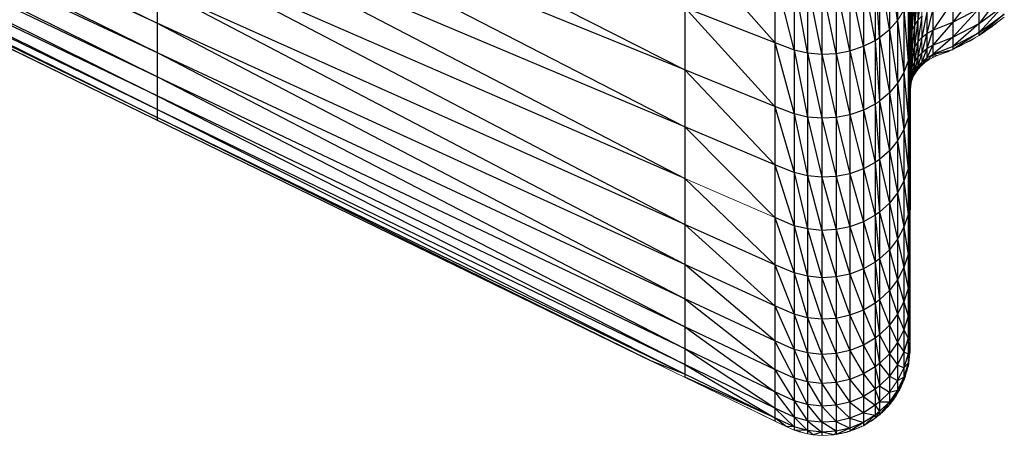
# Paper-space layout '_Left' of a CAD drawing. Header units: millimetres. Extents: x 1 to 464, y 0 to 650.
# Tile 19 of 50: x 449 to 463, y 0 to 6. Entities that reach past the tile are written whole.
import ezdxf

# ---------------------------------------------------------------- set-up
doc = ezdxf.new("R2010")
doc.units = ezdxf.units.MM

psp = doc.layouts.new('_Left')

# ---------------------------------------------------------------- linework, layer by layer
at = {"color": 7, "linetype": 'Continuous', "lineweight": 25}
for p, q in [((461.262, 646.63), (461.262, 3.719)), ((451.05, 26.301), (451.05, 4.44)), ((458.207, 26.301), (458.207, 0.953)), ((459.426, 26.301), (459.426, 0.36)), ((459.691, 26.301), (459.691, 0.237)), ((459.873, 26.301), (459.873, 0.187)), ((460.064, 26.301), (460.064, 0.166)), ((460.258, 26.301), (460.258, 0.178)), ((460.446, 26.301), (460.446, 0.221)), ((460.629, 26.301), (460.629, 0.297)), ((460.789, 26.301), (460.789, 0.397)), ((460.848, 26.301), (460.848, 0.444)), ((460.982, 26.301), (460.982, 0.579)), ((461.094, 26.301), (461.094, 0.736)), ((461.18, 26.301), (461.18, 0.911)), ((461.235, 26.301), (461.235, 1.101)), ((461.258, 26.301), (461.258, 1.283)), ((461.259, 26.301), (461.259, 1.778)), ((461.26, 26.301), (461.26, 2.683)), ((461.268, 4.907), (461.268, 26.301)), ((461.288, 26.301), (461.288, 4.986)), ((461.322, 26.301), (461.322, 5.061)), ((461.368, 26.301), (461.368, 5.13)), ((461.491, 26.301), (461.491, 5.245)), ((461.571, 26.301), (461.571, 5.291)), ((461.843, 26.301), (461.843, 5.4)), ((462.201, 5.59), (462.201, 26.301)), ((458.207, 5.123), (439.409, 12.774)), ((439.409, 11.434), (451.05, 5.758)), ((451.05, 5.758), (439.409, 11.087)), ((439.409, 11.087), (451.05, 5.358)), ((458.207, 2.018), (439.409, 10.791)), ((451.05, 5.029), (439.409, 10.791)), ((451.05, 5.029), (439.409, 10.547)), ((439.409, 10.547), (451.05, 4.772)), ((457.756, 1.173), (438.956, 10.331)), ((451.05, 4.772), (439.409, 10.356)), ((451.05, 4.587), (439.409, 10.356)), ((451.05, 4.587), (439.409, 10.22)), ((439.409, 10.22), (451.05, 4.477)), ((451.05, 4.477), (439.409, 10.138)), ((451.05, 8.765), (458.207, 5.123)), ((451.05, 8.036), (458.207, 4.349)), ((458.207, 4.349), (451.05, 7.369)), ((451.05, 7.369), (458.207, 3.65)), ((459.426, 5.493), (458.207, 6.884)), ((458.207, 3.65), (451.05, 6.765)), ((451.05, 6.765), (458.207, 3.026)), ((461.262, 6.745), (461.26, 5.195)), ((461.094, 5.794), (460.982, 6.597)), ((459.691, 5.395), (459.426, 6.429)), ((460.848, 5.561), (460.789, 6.458)), ((460.982, 5.669), (460.848, 6.494)), ((459.873, 5.354), (459.691, 6.335)), ((460.064, 5.338), (459.873, 6.296)), ((460.258, 5.347), (460.064, 6.281)), ((460.446, 5.382), (460.258, 6.29)), ((460.629, 5.443), (460.446, 6.323)), ((460.789, 5.523), (460.629, 6.381)), ((458.207, 3.026), (451.05, 6.228)), ((458.207, 2.482), (451.05, 6.228)), ((461.262, 6.242), (461.26, 5.195)), ((461.368, 6.167), (461.322, 5.728)), ((461.421, 6.222), (461.368, 5.796)), ((462.201, 6.241), (461.843, 5.77)), ((462.541, 6.202), (462.201, 5.754)), ((461.235, 6.088), (461.258, 5.399)), ((461.262, 6.121), (461.26, 4.615)), ((461.26, 5.195), (461.262, 6.121)), ((461.288, 6.029), (461.268, 5.58)), ((461.322, 6.1), (461.288, 5.656)), ((461.843, 6.057), (461.571, 5.663)), ((458.207, 5.969), (459.426, 5.493)), ((458.207, 5.969), (459.426, 4.627)), ((461.18, 5.935), (461.235, 5.247)), ((461.262, 5.658), (461.268, 5.954)), ((461.491, 5.906), (461.421, 5.562)), ((461.571, 5.951), (461.491, 5.618)), ((461.843, 5.77), (462.201, 5.957)), ((462.201, 5.957), (461.843, 5.565)), ((462.201, 5.754), (462.541, 6.001)), ((462.541, 6.001), (462.201, 5.631)), ((462.201, 5.631), (462.541, 5.88)), ((462.541, 5.88), (462.201, 5.59)), ((458.207, 2.482), (451.05, 5.758)), ((451.05, 5.758), (458.207, 2.018)), ((460.982, 5.669), (461.094, 5.794)), ((461.094, 5.794), (461.18, 5.088)), ((461.259, 5.812), (461.258, 5.399)), ((461.26, 5.847), (461.259, 5.063)), ((461.262, 5.745), (461.26, 4.615)), ((461.368, 5.796), (461.322, 5.728)), ((461.368, 5.796), (461.322, 5.437)), ((461.421, 5.852), (461.368, 5.796)), ((461.421, 5.852), (461.368, 5.505)), ((461.571, 5.663), (461.843, 5.77)), ((461.843, 5.77), (461.571, 5.457)), ((461.843, 5.565), (462.201, 5.754)), ((462.201, 5.754), (461.843, 5.441)), ((460.848, 5.561), (460.982, 5.669)), ((460.982, 5.669), (461.094, 4.941)), ((461.262, 5.658), (461.268, 5.58)), ((461.288, 5.656), (461.268, 5.58)), ((461.268, 5.286), (461.288, 5.656)), ((461.322, 5.728), (461.288, 5.656)), ((461.322, 5.728), (461.288, 5.363)), ((461.421, 5.562), (461.491, 5.618)), ((461.491, 5.618), (461.421, 5.355)), ((461.491, 5.618), (461.571, 5.663)), ((461.571, 5.663), (461.491, 5.411)), ((461.843, 5.441), (462.201, 5.631)), ((462.201, 5.631), (461.843, 5.4)), ((462.243, 5.617), (462.243, 5.622)), ((462.37, 5.711), (462.37, 5.705)), ((459.426, 5.493), (459.691, 5.395)), ((459.426, 5.493), (459.691, 4.525)), ((460.629, 5.443), (460.789, 5.523)), ((460.789, 5.523), (460.848, 5.561)), ((460.789, 5.523), (460.848, 4.698)), ((460.848, 5.561), (460.982, 4.81)), ((461.26, 4.615), (461.262, 5.566)), ((461.262, 5.566), (461.26, 4.108)), ((461.268, 5.58), (461.262, 5.504)), ((461.262, 5.398), (461.268, 5.58)), ((461.368, 5.505), (461.322, 5.437)), ((461.368, 5.505), (461.322, 5.228)), ((461.368, 5.505), (461.421, 5.562)), ((461.421, 5.562), (461.368, 5.297)), ((461.571, 5.457), (461.843, 5.565)), ((461.843, 5.565), (461.571, 5.332)), ((462.082, 5.525), (462.082, 5.519)), ((451.05, 5.358), (458.207, 1.637)), ((459.691, 5.395), (459.873, 5.354)), ((459.691, 5.395), (459.873, 4.483)), ((459.873, 5.354), (460.064, 5.338)), ((459.873, 5.354), (460.064, 4.466)), ((460.064, 5.338), (460.258, 5.347)), ((460.258, 5.347), (460.446, 5.382)), ((460.258, 5.347), (460.446, 4.512)), ((460.446, 5.382), (460.629, 5.443)), ((460.446, 5.382), (460.629, 4.575)), ((460.629, 5.443), (460.789, 4.659)), ((461.258, 5.399), (461.235, 5.247)), ((461.258, 5.399), (461.259, 5.063)), ((461.262, 5.398), (461.268, 5.286)), ((461.268, 5.286), (461.288, 5.363)), ((461.268, 5.076), (461.288, 5.363)), ((461.322, 5.437), (461.288, 5.363)), ((461.288, 5.154), (461.322, 5.437)), ((461.368, 5.297), (461.421, 5.355)), ((461.421, 5.355), (461.368, 5.172)), ((461.421, 5.355), (461.491, 5.411)), ((461.491, 5.411), (461.421, 5.23)), ((461.491, 5.411), (461.571, 5.457)), ((461.571, 5.457), (461.491, 5.286)), ((461.843, 5.441), (461.571, 5.332)), ((461.571, 5.332), (461.843, 5.4)), ((461.774, 5.373), (461.774, 5.37)), ((461.946, 5.448), (461.947, 5.455)), ((460.064, 5.338), (460.258, 4.476)), ((461.235, 5.247), (461.18, 5.088)), ((461.235, 5.247), (461.258, 4.635)), ((461.262, 5.305), (461.26, 4.108)), ((461.268, 5.286), (461.262, 5.21)), ((461.262, 4.999), (461.268, 5.286)), ((461.288, 5.154), (461.322, 5.228)), ((461.322, 5.228), (461.288, 5.028)), ((461.322, 5.228), (461.368, 5.297)), ((461.368, 5.297), (461.322, 5.103)), ((461.368, 5.172), (461.421, 5.23)), ((461.421, 5.23), (461.368, 5.13)), ((461.421, 5.23), (461.491, 5.286)), ((461.491, 5.286), (461.421, 5.188)), ((461.491, 5.286), (461.571, 5.332)), ((461.571, 5.332), (461.491, 5.245)), ((461.571, 5.332), (461.632, 5.316)), ((459.426, 4.627), (458.207, 5.123)), ((458.207, 5.123), (459.426, 3.835)), ((461.18, 5.088), (461.094, 4.941)), ((461.18, 5.088), (461.235, 4.477)), ((461.259, 5.063), (461.26, 5.195)), ((461.26, 5.195), (461.259, 4.386)), ((461.26, 4.108), (461.262, 5.081)), ((461.262, 4.999), (461.268, 5.076)), ((461.262, 4.916), (461.268, 5.076)), ((461.268, 5.076), (461.288, 5.154)), ((461.268, 4.95), (461.288, 5.154)), ((461.288, 5.028), (461.322, 5.103)), ((461.322, 5.103), (461.288, 4.986)), ((461.322, 5.103), (461.368, 5.172)), ((461.368, 5.172), (461.322, 5.061)), ((458.207, 1.637), (451.05, 5.029)), ((458.207, 1.339), (451.05, 5.029)), ((461.262, 4.916), (461.268, 4.95)), ((461.262, 4.872), (461.268, 4.95)), ((461.268, 4.95), (461.262, 4.851)), ((461.268, 4.95), (461.288, 5.028)), ((461.288, 5.028), (461.268, 4.907)), ((460.982, 4.81), (460.848, 4.698)), ((461.094, 4.941), (460.982, 4.81)), ((460.982, 4.81), (461.094, 4.161)), ((461.094, 4.941), (461.18, 4.313)), ((461.262, 4.92), (461.26, 3.675)), ((461.26, 4.108), (461.262, 4.92)), ((461.268, 4.907), (461.262, 4.851)), ((459.426, 0.754), (451.05, 4.772)), ((451.05, 4.772), (458.207, 1.125)), ((460.848, 4.698), (460.982, 4.025)), ((458.207, 1.125), (451.05, 4.587)), ((458.207, 0.996), (451.05, 4.587)), ((459.691, 4.525), (459.426, 4.627)), ((459.426, 4.627), (459.691, 3.729)), ((460.629, 4.575), (460.446, 4.512)), ((460.789, 4.659), (460.629, 4.575)), ((460.629, 4.575), (460.789, 3.868)), ((460.789, 4.659), (460.848, 3.908)), ((461.258, 4.635), (461.235, 4.477)), ((461.258, 4.635), (461.259, 4.386)), ((461.259, 4.386), (461.26, 4.615)), ((461.26, 4.615), (461.259, 3.784)), ((461.262, 4.668), (461.26, 3.675)), ((461.262, 4.591), (461.26, 3.32)), ((461.26, 3.675), (461.262, 4.591)), ((458.207, 0.996), (451.05, 4.477)), ((457.756, 1.173), (451.05, 4.477)), ((459.873, 4.483), (459.691, 4.525)), ((459.691, 4.525), (459.873, 3.686)), ((460.064, 4.466), (459.873, 4.483)), ((459.873, 4.483), (460.064, 3.668)), ((460.258, 4.476), (460.064, 4.466)), ((460.064, 4.466), (460.258, 3.678)), ((460.446, 4.512), (460.258, 4.476)), ((460.258, 4.476), (460.446, 3.715)), ((460.446, 4.512), (460.629, 3.781)), ((461.235, 4.477), (461.18, 4.313)), ((461.235, 4.477), (461.258, 3.944)), ((459.426, 3.835), (458.207, 4.349)), ((458.207, 4.349), (459.426, 3.119)), ((461.18, 4.313), (461.094, 4.161)), ((461.18, 4.313), (461.235, 3.782)), ((461.259, 4.386), (461.258, 3.944)), ((461.26, 3.32), (461.262, 4.328)), ((461.262, 4.328), (461.26, 3.042)), ((461.094, 4.161), (460.982, 4.025)), ((461.094, 4.161), (461.18, 3.612)), ((460.982, 4.025), (460.848, 3.908)), ((460.982, 4.025), (461.094, 3.455)), ((461.259, 3.784), (461.26, 4.108)), ((461.26, 4.108), (461.259, 3.257)), ((461.26, 3.042), (461.262, 4.062)), ((461.262, 4.062), (461.26, 2.843)), ((460.848, 3.908), (460.789, 3.868)), ((460.848, 3.908), (460.982, 3.315)), ((461.258, 3.944), (461.235, 3.782)), ((461.258, 3.944), (461.259, 3.784)), ((461.262, 3.928), (461.26, 2.843)), ((459.691, 3.729), (459.426, 3.835)), ((459.426, 3.835), (459.691, 3.01)), ((460.629, 3.781), (460.446, 3.715)), ((460.789, 3.868), (460.629, 3.781)), ((460.629, 3.781), (460.789, 3.153)), ((460.789, 3.868), (460.848, 3.195)), ((461.235, 3.782), (461.18, 3.612)), ((461.235, 3.782), (461.258, 3.329)), ((461.259, 3.784), (461.258, 3.329)), ((461.26, 2.843), (461.262, 3.872)), ((461.26, 2.843), (461.262, 3.811)), ((461.262, 3.811), (461.26, 2.723)), ((461.262, 3.757), (461.26, 2.723)), ((461.262, 3.757), (461.26, 2.683)), ((458.207, 3.65), (459.426, 2.481)), ((459.873, 3.686), (459.691, 3.729)), ((459.691, 3.729), (459.873, 2.965)), ((460.064, 3.668), (459.873, 3.686)), ((459.873, 3.686), (460.064, 2.946)), ((460.258, 3.678), (460.064, 3.668)), ((460.064, 3.668), (460.258, 2.957)), ((460.446, 3.715), (460.258, 3.678)), ((460.258, 3.678), (460.446, 2.995)), ((460.446, 3.715), (460.629, 3.063)), ((461.18, 3.612), (461.094, 3.455)), ((461.18, 3.612), (461.235, 3.162)), ((461.26, 3.675), (461.259, 2.808)), ((461.094, 3.455), (460.982, 3.315)), ((461.094, 3.455), (461.18, 2.988)), ((460.982, 3.315), (460.848, 3.195)), ((460.982, 3.315), (461.094, 2.826)), ((461.258, 3.329), (461.235, 3.162)), ((461.258, 3.329), (461.259, 3.257)), ((461.259, 3.257), (461.258, 2.792)), ((461.259, 2.808), (461.26, 3.32)), ((461.26, 3.32), (461.259, 2.439)), ((459.691, 3.01), (459.426, 3.119)), ((459.426, 3.119), (459.691, 2.369)), ((460.789, 3.153), (460.629, 3.063)), ((460.848, 3.195), (460.789, 3.153)), ((460.789, 3.153), (460.848, 2.559)), ((460.848, 3.195), (460.982, 2.682)), ((461.235, 3.162), (461.18, 2.988)), ((461.235, 3.162), (461.258, 2.792)), ((459.426, 2.481), (458.207, 3.026)), ((458.207, 3.026), (459.426, 1.924)), ((459.873, 2.965), (459.691, 3.01)), ((459.691, 3.01), (459.873, 2.323)), ((460.064, 2.946), (459.873, 2.965)), ((459.873, 2.965), (460.064, 2.304)), ((460.258, 2.957), (460.064, 2.946)), ((460.064, 2.946), (460.258, 2.314)), ((460.446, 2.995), (460.258, 2.957)), ((460.258, 2.957), (460.446, 2.354)), ((460.629, 3.063), (460.446, 2.995)), ((460.446, 2.995), (460.629, 2.424)), ((460.629, 3.063), (460.789, 2.516)), ((461.18, 2.988), (461.094, 2.826)), ((461.18, 2.988), (461.235, 2.621)), ((461.259, 2.439), (461.26, 3.042)), ((461.26, 3.042), (461.259, 2.151)), ((461.094, 2.826), (460.982, 2.682)), ((461.094, 2.826), (461.18, 2.443)), ((461.258, 2.792), (461.259, 2.808)), ((461.259, 2.808), (461.258, 2.334)), ((461.259, 2.151), (461.26, 2.843)), ((461.26, 2.843), (461.259, 1.944)), ((460.982, 2.682), (460.848, 2.559)), ((460.982, 2.682), (461.094, 2.277)), ((461.258, 2.792), (461.235, 2.621)), ((461.259, 1.944), (461.26, 2.723)), ((461.26, 2.723), (461.259, 1.819)), ((461.26, 2.723), (461.259, 1.778)), ((460.848, 2.559), (460.789, 2.516)), ((460.848, 2.559), (460.982, 2.13)), ((461.235, 2.621), (461.18, 2.443)), ((461.235, 2.621), (461.258, 2.334)), ((459.426, 1.924), (458.207, 2.482)), ((459.426, 1.449), (458.207, 2.482)), ((459.691, 2.369), (459.426, 2.481)), ((459.426, 2.481), (459.691, 1.809)), ((460.629, 2.424), (460.446, 2.354)), ((460.789, 2.516), (460.629, 2.424)), ((460.629, 2.424), (460.789, 1.96)), ((460.789, 2.516), (460.848, 2.004)), ((461.18, 2.443), (461.094, 2.277)), ((461.18, 2.443), (461.235, 2.16)), ((461.258, 2.334), (461.259, 2.439)), ((461.259, 2.439), (461.258, 1.957)), ((459.873, 2.323), (459.691, 2.369)), ((459.691, 2.369), (459.873, 1.762)), ((460.064, 2.304), (459.873, 2.323)), ((459.873, 2.323), (460.064, 1.743)), ((460.258, 2.314), (460.064, 2.304)), ((460.064, 2.304), (460.258, 1.753)), ((460.446, 2.354), (460.258, 2.314)), ((460.258, 2.314), (460.446, 1.794)), ((460.446, 2.354), (460.629, 1.865)), ((461.094, 2.277), (460.982, 2.13)), ((461.094, 2.277), (461.18, 1.978)), ((461.258, 2.334), (461.235, 2.16)), ((461.235, 2.16), (461.18, 1.978)), ((461.235, 2.16), (461.258, 1.957)), ((461.258, 1.957), (461.259, 2.151)), ((461.259, 2.151), (461.258, 1.663)), ((459.426, 1.449), (458.207, 2.018)), ((458.207, 2.018), (459.426, 1.059)), ((460.982, 2.13), (461.094, 1.81)), ((459.691, 1.809), (459.426, 1.924)), ((459.426, 1.924), (459.691, 1.332)), ((460.789, 1.96), (460.629, 1.865)), ((460.848, 2.004), (460.789, 1.96)), ((460.789, 1.96), (460.848, 1.531)), ((460.848, 2.004), (460.982, 1.659)), ((461.18, 1.978), (461.094, 1.81)), ((461.18, 1.978), (461.235, 1.781)), ((461.258, 1.957), (461.235, 1.781)), ((461.258, 1.663), (461.259, 1.944)), ((461.259, 1.944), (461.258, 1.452)), ((459.873, 1.762), (459.691, 1.809)), ((459.691, 1.809), (459.873, 1.284)), ((460.064, 1.743), (459.873, 1.762)), ((459.873, 1.762), (460.064, 1.264)), ((460.258, 1.753), (460.064, 1.743)), ((460.064, 1.743), (460.258, 1.275)), ((460.446, 1.794), (460.258, 1.753)), ((460.258, 1.753), (460.446, 1.317)), ((460.629, 1.865), (460.446, 1.794)), ((460.446, 1.794), (460.629, 1.389)), ((460.629, 1.865), (460.789, 1.486)), ((461.094, 1.81), (460.982, 1.659)), ((461.094, 1.81), (461.18, 1.596)), ((461.235, 1.781), (461.18, 1.596)), ((461.235, 1.781), (461.258, 1.663)), ((461.258, 1.452), (461.259, 1.819)), ((461.259, 1.819), (461.258, 1.325)), ((461.259, 1.819), (461.259, 1.331)), ((459.426, 1.059), (458.207, 1.637)), ((458.207, 1.637), (459.426, 0.754)), ((460.982, 1.659), (460.848, 1.531)), ((460.982, 1.659), (461.094, 1.425)), ((461.258, 1.663), (461.235, 1.484)), ((460.789, 1.486), (460.629, 1.389)), ((460.848, 1.531), (460.789, 1.486)), ((460.789, 1.486), (460.848, 1.141)), ((460.848, 1.531), (460.982, 1.272)), ((461.18, 1.596), (461.094, 1.425)), ((461.18, 1.596), (461.235, 1.484)), ((461.235, 1.484), (461.18, 1.297)), ((461.235, 1.484), (461.258, 1.452)), ((459.426, 0.535), (458.207, 1.339)), ((459.691, 1.332), (459.426, 1.449)), ((459.691, 0.94), (459.426, 1.449)), ((460.629, 1.389), (460.446, 1.317)), ((460.629, 1.389), (460.789, 1.096)), ((461.094, 1.425), (460.982, 1.272)), ((461.094, 1.425), (461.18, 1.297)), ((461.258, 1.452), (461.235, 1.272)), ((459.873, 1.284), (459.691, 1.332)), ((459.691, 1.332), (459.873, 0.891)), ((460.064, 1.264), (459.873, 1.284)), ((459.873, 1.284), (460.064, 0.871)), ((460.258, 1.275), (460.064, 1.264)), ((460.064, 1.264), (460.258, 0.882)), ((460.446, 1.317), (460.258, 1.275)), ((460.258, 1.275), (460.446, 0.924)), ((460.446, 1.317), (460.629, 0.998)), ((460.982, 1.272), (460.848, 1.141)), ((460.982, 1.272), (461.094, 1.124)), ((461.18, 1.297), (461.094, 1.124)), ((461.18, 1.297), (461.235, 1.272)), ((461.235, 1.272), (461.18, 1.083)), ((461.235, 1.272), (461.258, 1.325)), ((461.258, 1.325), (461.235, 1.144)), ((461.258, 1.325), (461.235, 1.101)), ((461.259, 1.331), (461.258, 1.325)), ((458.207, 0.996), (457.756, 1.173)), ((459.426, 0.535), (458.207, 1.125)), ((458.207, 1.125), (459.426, 0.403)), ((460.789, 1.096), (460.629, 0.998)), ((460.848, 1.141), (460.789, 1.096)), ((460.789, 1.096), (460.848, 0.837)), ((460.848, 1.141), (460.982, 0.97)), ((461.094, 1.124), (460.982, 0.97)), ((461.094, 1.124), (461.18, 1.083)), ((461.18, 1.083), (461.094, 0.909)), ((461.18, 1.083), (461.235, 1.144)), ((461.235, 1.144), (461.18, 0.954)), ((461.235, 1.144), (461.18, 0.911)), ((461.242, 1.138), (461.24, 1.135)), ((461.244, 1.168), (461.247, 1.17)), ((459.426, 0.403), (458.207, 0.996)), ((459.426, 0.403), (458.207, 0.953)), ((459.691, 0.94), (459.426, 1.059)), ((459.426, 1.059), (459.691, 0.633)), ((459.873, 0.891), (459.691, 0.94)), ((459.873, 0.584), (459.691, 0.94)), ((460.629, 0.998), (460.446, 0.924)), ((460.629, 0.998), (460.789, 0.791)), ((460.982, 0.97), (460.848, 0.837)), ((460.982, 0.97), (461.094, 0.909)), ((461.094, 0.909), (461.18, 0.954)), ((461.18, 0.954), (461.094, 0.779)), ((461.18, 0.954), (461.094, 0.736)), ((461.195, 0.951), (461.19, 0.947)), ((461.202, 0.987), (461.207, 0.989)), ((460.064, 0.871), (459.873, 0.891)), ((459.873, 0.891), (460.064, 0.563)), ((460.258, 0.882), (460.064, 0.871)), ((460.064, 0.871), (460.258, 0.575)), ((460.446, 0.924), (460.258, 0.882)), ((460.258, 0.882), (460.446, 0.617)), ((460.446, 0.924), (460.629, 0.692)), ((460.848, 0.837), (460.789, 0.791)), ((460.848, 0.837), (460.982, 0.753)), ((461.132, 0.812), (461.137, 0.814)), ((459.691, 0.633), (459.426, 0.754)), ((459.426, 0.754), (459.691, 0.414)), ((460.629, 0.692), (460.446, 0.617)), ((460.789, 0.791), (460.629, 0.692)), ((460.629, 0.692), (460.789, 0.573)), ((460.789, 0.791), (460.848, 0.619)), ((460.982, 0.753), (460.848, 0.619)), ((460.982, 0.753), (461.094, 0.779)), ((461.094, 0.779), (460.982, 0.622)), ((461.094, 0.779), (460.982, 0.579)), ((461.121, 0.783), (461.113, 0.774)), ((461.121, 0.783), (461.115, 0.777)), ((459.691, 0.414), (459.426, 0.535)), ((459.691, 0.281), (459.426, 0.535)), ((459.873, 0.584), (459.691, 0.633)), ((459.691, 0.633), (459.873, 0.363)), ((460.064, 0.563), (459.873, 0.584)), ((460.064, 0.343), (459.873, 0.584)), ((460.258, 0.575), (460.064, 0.563)), ((460.064, 0.563), (460.258, 0.355)), ((460.446, 0.617), (460.258, 0.575)), ((460.258, 0.575), (460.446, 0.397)), ((460.446, 0.617), (460.629, 0.473)), ((460.789, 0.573), (460.629, 0.473)), ((460.848, 0.619), (460.789, 0.573)), ((460.789, 0.573), (460.848, 0.488)), ((460.848, 0.619), (460.982, 0.622)), ((460.982, 0.622), (460.848, 0.488)), ((460.982, 0.622), (460.848, 0.444)), ((461.016, 0.62), (461.004, 0.609)), ((461.031, 0.647), (461.037, 0.648)), ((459.691, 0.281), (459.426, 0.403)), ((459.581, 0.284), (459.426, 0.403)), ((459.873, 0.363), (459.691, 0.414)), ((459.691, 0.414), (459.873, 0.231)), ((460.629, 0.473), (460.446, 0.397)), ((460.629, 0.473), (460.789, 0.441)), ((460.789, 0.441), (460.629, 0.341)), ((460.789, 0.441), (460.629, 0.297)), ((460.848, 0.488), (460.789, 0.441)), ((460.848, 0.488), (460.789, 0.397)), ((460.905, 0.501), (460.911, 0.502)), ((459.691, 0.281), (459.581, 0.284)), ((459.873, 0.231), (459.691, 0.281)), ((460.064, 0.343), (459.873, 0.363)), ((459.873, 0.363), (460.064, 0.211)), ((460.258, 0.355), (460.064, 0.343)), ((460.258, 0.222), (460.064, 0.343)), ((460.446, 0.397), (460.258, 0.355)), ((460.258, 0.355), (460.446, 0.265)), ((460.446, 0.397), (460.629, 0.341)), ((460.629, 0.341), (460.446, 0.265)), ((460.629, 0.341), (460.446, 0.221)), ((460.571, 0.272), (460.568, 0.268)), ((460.573, 0.272), (460.568, 0.268)), ((460.572, 0.272), (460.568, 0.268)), ((460.57, 0.271), (460.568, 0.268)), ((460.604, 0.284), (460.597, 0.284)), ((460.599, 0.284), (460.604, 0.284)), ((460.741, 0.365), (460.733, 0.358)), ((460.738, 0.363), (460.733, 0.358)), ((460.757, 0.377), (460.762, 0.378)), ((459.873, 0.231), (459.691, 0.237)), ((459.76, 0.214), (459.76, 0.214)), ((459.772, 0.215), (459.762, 0.214)), ((459.776, 0.214), (459.762, 0.214)), ((460.064, 0.211), (459.873, 0.231)), ((459.949, 0.175), (459.873, 0.231)), ((460.064, 0.211), (459.949, 0.175)), ((460.258, 0.222), (460.064, 0.211)), ((460.235, 0.175), (460.064, 0.211)), ((460.446, 0.265), (460.258, 0.222)), ((460.446, 0.265), (460.258, 0.178)), ((460.395, 0.208), (460.393, 0.205)), ((460.424, 0.214), (460.412, 0.213)), ((460.424, 0.214), (460.416, 0.214))]:
    psp.add_line(p, q, dxfattribs=at)
at = {"color": 142, "linetype": 'Continuous', "lineweight": 18, "true_color": 0x0080c0}
for p, q in [((461.421, 26.301), (461.421, 5.188)), ((451.05, 4.477), (439.409, 10.11)), ((451.05, 4.44), (439.409, 10.11)), ((461.094, 5.794), (461.18, 5.935)), ((462.541, 5.84), (462.201, 5.59)), ((462.243, 5.617), (462.521, 5.823)), ((462.444, 5.766), (462.37, 5.705)), ((462.218, 5.603), (462.243, 5.617)), ((462.253, 5.624), (462.228, 5.61)), ((462.339, 5.691), (462.253, 5.624)), ((462.37, 5.705), (462.305, 5.663)), ((462.201, 5.59), (461.843, 5.4)), ((461.946, 5.448), (462.125, 5.55)), ((462.082, 5.519), (462.012, 5.486)), ((462.15, 5.563), (462.082, 5.519)), ((461.843, 5.4), (461.632, 5.316)), ((461.822, 5.391), (461.632, 5.316)), ((461.774, 5.37), (461.632, 5.316)), ((461.8, 5.383), (461.774, 5.37)), ((461.828, 5.394), (461.822, 5.391)), ((461.886, 5.423), (461.946, 5.448)), ((461.491, 5.245), (461.421, 5.188)), ((461.518, 5.26), (461.479, 5.235)), ((461.508, 5.255), (461.481, 5.237)), ((461.571, 5.291), (461.491, 5.245)), ((461.632, 5.316), (461.555, 5.282)), ((461.632, 5.316), (461.558, 5.283)), ((461.632, 5.316), (461.571, 5.291)), ((461.571, 5.291), (461.632, 5.316)), ((461.336, 5.081), (461.313, 5.042)), ((461.32, 5.057), (461.339, 5.086)), ((461.368, 5.13), (461.322, 5.061)), ((461.381, 5.144), (461.354, 5.109)), ((461.388, 5.153), (461.358, 5.115)), ((461.365, 5.126), (461.393, 5.157)), ((461.421, 5.188), (461.368, 5.13)), ((461.441, 5.204), (461.407, 5.173)), ((461.444, 5.207), (461.411, 5.178)), ((461.259, 5.063), (461.258, 4.635)), ((461.288, 4.986), (461.268, 4.907)), ((461.297, 5.006), (461.284, 4.968)), ((461.293, 4.996), (461.285, 4.974)), ((461.322, 5.061), (461.288, 4.986)), ((461.288, 4.986), (461.29, 4.988)), ((461.325, 5.065), (461.316, 5.049)), ((461.268, 4.907), (461.262, 4.83)), ((461.262, 4.83), (461.262, 4.83)), ((461.273, 4.927), (461.267, 4.891)), ((461.271, 4.92), (461.267, 4.892)), ((461.268, 4.907), (461.268, 4.909)), ((460.848, 4.698), (460.789, 4.659)), ((457.756, 1.173), (451.05, 4.44)), ((459.426, 3.119), (458.207, 3.65)), ((461.259, 3.257), (461.26, 3.675)), ((461.262, 3.719), (461.26, 2.683)), ((461.26, 2.683), (461.259, 1.778)), ((460.982, 2.13), (460.848, 2.004)), ((461.259, 1.778), (461.259, 1.331)), ((461.258, 1.283), (461.235, 1.101)), ((461.254, 1.23), (461.243, 1.167)), ((461.247, 1.17), (461.252, 1.239)), ((461.256, 1.269), (461.254, 1.23)), ((461.259, 1.331), (461.258, 1.283)), ((457.756, 1.173), (459.581, 0.284)), ((461.235, 1.101), (461.18, 0.911)), ((461.228, 1.076), (461.223, 1.047)), ((461.242, 1.138), (461.238, 1.12)), ((461.24, 1.135), (461.247, 1.17)), ((461.244, 1.154), (461.242, 1.138)), ((459.426, 0.36), (458.207, 0.953)), ((461.195, 0.951), (461.186, 0.931)), ((461.191, 0.949), (461.207, 0.989)), ((461.199, 0.97), (461.195, 0.951)), ((461.223, 1.047), (461.197, 0.971)), ((461.207, 0.989), (461.221, 1.052)), ((461.094, 0.909), (460.982, 0.753)), ((461.18, 0.911), (461.094, 0.736)), ((461.113, 0.774), (461.137, 0.814)), ((461.164, 0.872), (461.123, 0.795)), ((461.137, 0.814), (461.158, 0.867)), ((461.171, 0.893), (461.164, 0.872)), ((461.094, 0.736), (460.982, 0.579)), ((461.077, 0.708), (461.023, 0.635)), ((461.037, 0.648), (461.065, 0.694)), ((461.085, 0.723), (461.077, 0.708)), ((461.121, 0.783), (461.106, 0.759)), ((461.129, 0.8), (461.121, 0.783)), ((460.982, 0.579), (460.848, 0.444)), ((460.965, 0.559), (460.9, 0.497)), ((460.911, 0.502), (460.946, 0.542)), ((460.973, 0.57), (460.965, 0.559)), ((461.016, 0.62), (460.997, 0.6)), ((461.007, 0.614), (461.037, 0.648)), ((461.025, 0.634), (461.016, 0.62)), ((460.848, 0.444), (460.789, 0.397)), ((460.832, 0.431), (460.825, 0.426)), ((460.836, 0.434), (460.832, 0.431)), ((460.886, 0.478), (460.866, 0.462)), ((460.879, 0.475), (460.911, 0.502)), ((460.898, 0.491), (460.886, 0.478)), ((459.581, 0.284), (459.426, 0.36)), ((459.691, 0.237), (459.581, 0.284)), ((460.629, 0.297), (460.446, 0.221)), ((460.568, 0.268), (460.499, 0.243)), ((460.576, 0.275), (460.512, 0.244)), ((460.515, 0.25), (460.604, 0.284)), ((460.586, 0.277), (460.568, 0.268)), ((460.604, 0.284), (460.617, 0.292)), ((460.789, 0.397), (460.629, 0.297)), ((460.679, 0.325), (460.653, 0.312)), ((460.733, 0.358), (460.678, 0.328)), ((460.736, 0.364), (460.679, 0.325)), ((460.685, 0.332), (460.762, 0.378)), ((460.746, 0.368), (460.733, 0.358)), ((460.762, 0.378), (460.776, 0.389)), ((459.873, 0.187), (459.691, 0.237)), ((459.694, 0.236), (459.692, 0.237)), ((459.829, 0.196), (459.694, 0.236)), ((459.76, 0.214), (459.726, 0.228)), ((459.727, 0.227), (459.762, 0.214)), ((459.761, 0.214), (459.76, 0.214)), ((459.762, 0.214), (459.818, 0.202)), ((459.858, 0.191), (459.829, 0.196)), ((459.949, 0.175), (459.873, 0.187)), ((460.064, 0.166), (459.949, 0.175)), ((460.235, 0.175), (460.064, 0.166)), ((460.258, 0.222), (460.235, 0.175)), ((460.258, 0.178), (460.235, 0.175)), ((460.446, 0.221), (460.258, 0.178)), ((460.334, 0.192), (460.271, 0.181)), ((460.393, 0.205), (460.297, 0.187)), ((460.393, 0.209), (460.334, 0.192)), ((460.339, 0.197), (460.424, 0.214)), ((460.409, 0.211), (460.393, 0.205)), ((460.424, 0.214), (460.435, 0.219)), ((460.512, 0.244), (460.477, 0.234))]:
    psp.add_line(p, q, dxfattribs=at)

doc.saveas('drawing.dxf')
